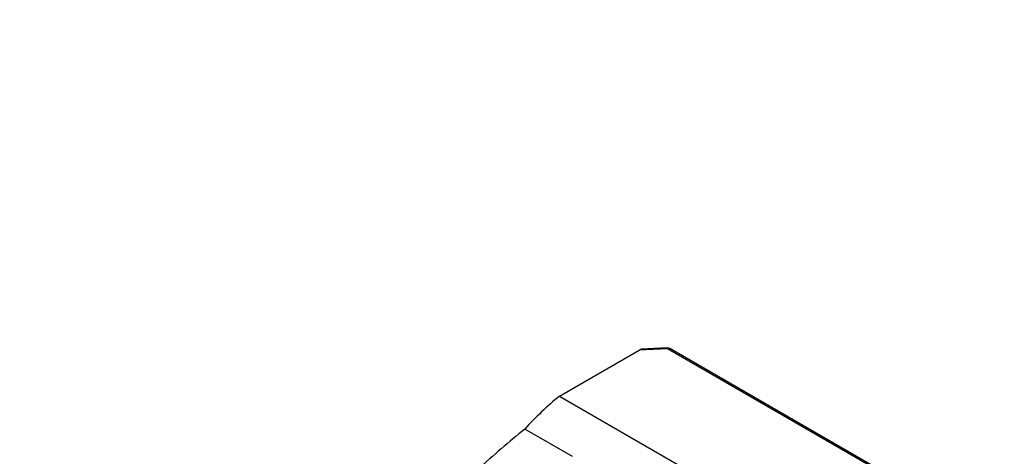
# Model space of a CAD drawing. Header units: millimetres. Extents: x 26 to 277, y 9 to 194.
# Tile 6 of 6: x 174 to 245, y 163 to 194. Entities that reach past the tile are written whole.
import ezdxf

# ---------------------------------------------------------------- set-up
doc = ezdxf.new("R2010")
doc.units = ezdxf.units.MM
doc.layers.add('FORMAT', color=7, linetype='Continuous')
doc.styles.add('SLDTEXTSTYLE0', font='TXT', dxfattribs={"width": 0.75})

msp = doc.modelspace()

# ---------------------------------------------------------------- linework, layer by layer
at = {"color": 7, "linetype": 'Continuous', "lineweight": 25}
for p, q in [((221.00718517, 170.72060971), (219.12133266, 170.63244289)), ((213.25305681, 167.25322485), (218.98942332, 170.56475875)), ((221.02275206, 170.65982034), (218.98942332, 170.56475875)), ((245.0813413, 156.7710924), (221.02275206, 170.65982034)), ((245.24799442, 156.78759509), (221.18940519, 170.67632302)), ((213.25305681, 167.25322485), (224.09536078, 160.994096)), ((214.19586585, 162.89842899), (210.75480527, 164.88491098))]:
    msp.add_line(p, q, dxfattribs=at)
for centre, radius, start, end in [((221.02275206, 170.38764007), 0.33333333, 60.0026882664, 92.67672622), ((228.1356301, 149.05230237), 23.51094569, 129.2722609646, 137.668862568)]:
    msp.add_arc(centre, radius, start, end, dxfattribs=at)
at = {"color": 8, "linetype": 'Continuous', "lineweight": 25}
for centre, radius, start, end in [((220.93124937, 170.66877626), 0.09193993, 354.4099192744, 34.3172785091), ((221.12039208, 170.52352656), 0.16765908, 65.6928809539, 125.6175774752)]:
    msp.add_arc(centre, radius, start, end, dxfattribs=at)
at = {"color": 7, "linetype": 'Continuous', "lineweight": 25}
msp.add_ellipse((228.13023016, 99.2002513), major_axis=(34.37494241, 77.90077523), ratio=0.6370499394, start_param=0.8977388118, end_param=0.9566268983, dxfattribs=at)
msp.add_open_spline([(218.98942332, 170.56475875), (219.02032641, 170.58259873), (219.04885093, 170.59859957), (219.0971526, 170.62382284), (219.1163073, 170.63265268), (219.12221598, 170.63246501)], degree=3, knots=[0, 0, 0, 0, 0.5, 0.5, 1, 1, 1, 1], dxfattribs=at)

# ---------------------------------------------------------------- texts
at = {"layer": 'FORMAT', "color": 7, "insert": (123.38621116, 194.17138686), "char_height": 9.525, "attachment_point": 1, "style": 'SLDTEXTSTYLE0'}
msp.add_mtext('MBB20-G', dxfattribs=at)

doc.saveas('drawing.dxf')
